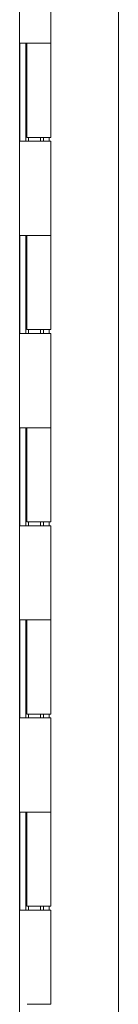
# Model space of a CAD drawing. Header units: inches. Extents: x 10 to 331, y 10 to 212.
# Tile 78 of 145: x 116.57 to 117.6, y 98.54 to 108.79. Entities that reach past the tile are written whole.
import ezdxf

# ---------------------------------------------------------------- set-up
doc = ezdxf.new("R2010")
doc.units = ezdxf.units.IN
doc.header["$LTSCALE"] = 20
doc.header["$MEASUREMENT"] = 0
doc.layers.add('Visible (ANSI)', color=7, linetype='Continuous', lineweight=5)

msp = doc.modelspace()

# ---------------------------------------------------------------- linework, layer by layer
at = {"layer": 'Visible (ANSI)'}
for p, q in [((117.599, 147.543), (117.599, 85.543)), ((116.571, 147.231), (116.571, 85.856)), ((116.896, 109.523), (116.896, 108.543)), ((116.572, 108.543), (116.65, 108.543)), ((116.572, 107.523), (116.572, 108.543)), ((116.572, 108.543), (116.572, 108.543)), ((116.634, 107.523), (116.634, 108.543)), ((116.646, 108.543), (116.646, 107.563)), ((116.896, 108.543), (116.65, 108.543)), ((116.65, 108.543), (116.896, 108.543)), ((116.896, 108.543), (116.896, 107.563)), ((116.65, 107.523), (116.572, 107.523)), ((116.572, 107.523), (116.572, 107.523)), ((116.896, 107.563), (116.646, 107.563)), ((116.65, 107.523), (116.896, 107.523)), ((116.664, 107.563), (116.664, 107.523)), ((116.789, 107.563), (116.789, 107.523)), ((116.82, 107.523), (116.82, 107.563)), ((116.88, 107.563), (116.88, 107.523)), ((116.896, 107.523), (116.896, 106.543)), ((116.572, 106.543), (116.65, 106.543)), ((116.572, 105.523), (116.572, 106.543)), ((116.572, 106.543), (116.572, 106.543)), ((116.634, 105.523), (116.634, 106.543)), ((116.646, 106.543), (116.646, 105.563)), ((116.896, 106.543), (116.65, 106.543)), ((116.65, 106.543), (116.896, 106.543)), ((116.896, 106.543), (116.896, 105.563)), ((116.896, 105.563), (116.646, 105.563)), ((116.664, 105.563), (116.664, 105.523)), ((116.789, 105.563), (116.789, 105.523)), ((116.82, 105.523), (116.82, 105.563)), ((116.88, 105.563), (116.88, 105.523)), ((116.65, 105.523), (116.572, 105.523)), ((116.572, 105.523), (116.572, 105.523)), ((116.65, 105.523), (116.896, 105.523)), ((116.896, 105.523), (116.896, 104.543)), ((116.572, 104.543), (116.65, 104.543)), ((116.572, 103.523), (116.572, 104.543)), ((116.572, 104.543), (116.572, 104.543)), ((116.634, 103.523), (116.634, 104.543)), ((116.646, 104.543), (116.646, 103.563)), ((116.896, 104.543), (116.65, 104.543)), ((116.65, 104.543), (116.896, 104.543)), ((116.896, 104.543), (116.896, 103.563)), ((116.65, 103.523), (116.572, 103.523)), ((116.572, 103.523), (116.572, 103.523)), ((116.896, 103.563), (116.646, 103.563)), ((116.65, 103.523), (116.896, 103.523)), ((116.664, 103.563), (116.664, 103.523)), ((116.789, 103.563), (116.789, 103.523)), ((116.82, 103.523), (116.82, 103.563)), ((116.88, 103.563), (116.88, 103.523)), ((116.896, 103.523), (116.896, 102.543)), ((116.572, 102.543), (116.65, 102.543)), ((116.572, 101.523), (116.572, 102.543)), ((116.572, 102.543), (116.572, 102.543)), ((116.634, 101.523), (116.634, 102.543)), ((116.646, 102.543), (116.646, 101.563)), ((116.896, 102.543), (116.65, 102.543)), ((116.65, 102.543), (116.896, 102.543)), ((116.896, 102.543), (116.896, 101.563)), ((116.896, 101.563), (116.646, 101.563)), ((116.664, 101.563), (116.664, 101.523)), ((116.789, 101.563), (116.789, 101.523)), ((116.82, 101.523), (116.82, 101.563)), ((116.88, 101.563), (116.88, 101.523)), ((116.65, 101.523), (116.572, 101.523)), ((116.572, 101.523), (116.572, 101.523)), ((116.65, 101.523), (116.896, 101.523)), ((116.896, 101.523), (116.896, 100.543)), ((116.572, 100.543), (116.65, 100.543)), ((116.572, 99.523), (116.572, 100.543)), ((116.572, 100.543), (116.572, 100.543)), ((116.634, 99.523), (116.634, 100.543)), ((116.646, 100.543), (116.646, 99.563)), ((116.896, 100.543), (116.65, 100.543)), ((116.65, 100.543), (116.896, 100.543)), ((116.896, 100.543), (116.896, 99.563)), ((116.65, 99.523), (116.572, 99.523)), ((116.572, 99.523), (116.572, 99.523)), ((116.896, 99.563), (116.646, 99.563)), ((116.65, 99.523), (116.896, 99.523)), ((116.664, 99.563), (116.664, 99.523)), ((116.789, 99.563), (116.789, 99.523)), ((116.82, 99.523), (116.82, 99.563)), ((116.88, 99.563), (116.88, 99.523)), ((116.896, 99.523), (116.896, 98.543)), ((116.65, 98.543), (116.896, 98.543))]:
    msp.add_line(p, q, dxfattribs=at)

doc.saveas('drawing.dxf')
